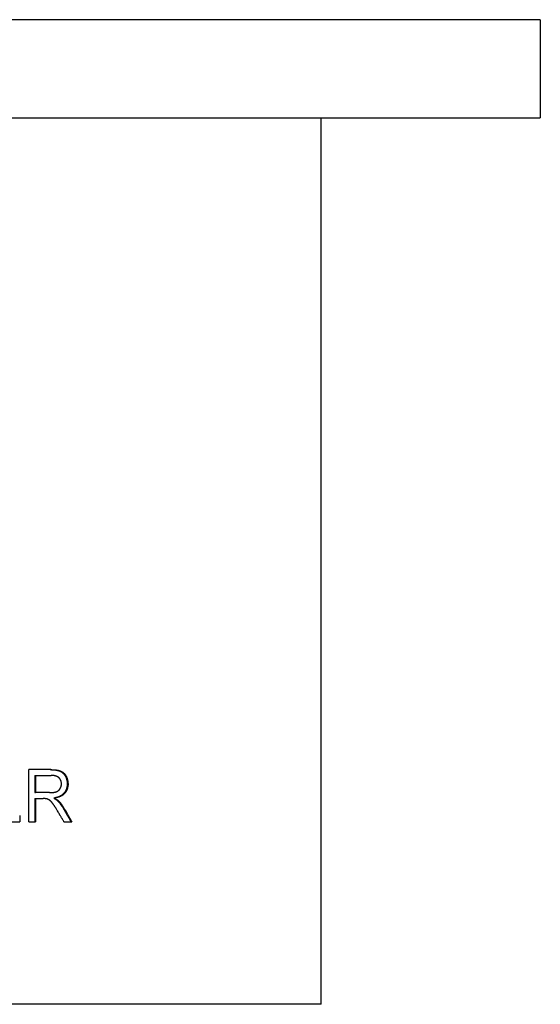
# Paper-space layout 'Layout1' of a CAD drawing. Extents: x -3.05 to 3.05, y -0.26 to 5.38.
# Tile 9 of 9: x 0.56 to 3.05, y 0 to 4.72. Entities that reach past the tile are written whole.
import ezdxf

# ---------------------------------------------------------------- set-up
doc = ezdxf.new("R2010")
doc.units = 0
doc.header["$MEASUREMENT"] = 0
doc.layers.get('0').update_dxf_attribs({"linetype": 'CONTINUOUS'})

psp = doc.layouts.get("Layout1")

# ---------------------------------------------------------------- linework, layer by layer
for p, q in [((3.05, 4.72), (-3.05, 4.72)), ((3.05, 4.72), (3.05, 4.25)), ((-3.05, 4.25), (3.05, 4.25)), ((2, 0), (2, 4.25)), ((0.7053, 1.1249), (0.6004, 1.1249)), ((0.6004, 0.8749), (0.6004, 1.1249)), ((0.6288, 1.0973), (0.6288, 1.0146)), ((0.6288, 1.0973), (0.632, 1.0973)), ((0.632, 1.0973), (0.632, 1.0146)), ((0.632, 1.0973), (0.7065, 1.0973)), ((0.6288, 1.0146), (0.632, 1.0146)), ((0.699, 1.0146), (0.632, 1.0146)), ((0.6288, 0.986), (0.632, 0.986)), ((0.632, 0.986), (0.632, 0.8749)), ((0.632, 0.986), (0.6682, 0.986)), ((0.7191, 0.9887), (0.7227, 0.9887)), ((0.7374, 0.9763), (0.7411, 0.9763)), ((0.5563, 0.9044), (0.5563, 0.8749)), ((0.3748, 0.8749), (0.5563, 0.8749)), ((0.6004, 0.8749), (0.632, 0.8749)), ((0.7683, 0.8749), (0.8063, 0.8749)), ((2, 0), (-2, 0))]:
    psp.add_line(p, q)
for points, knots in [([(0.7017, 1.1249), (0.7043, 1.1249), (0.7068, 1.1249), (0.7092, 1.1248), (0.7117, 1.1247), (0.714, 1.1246), (0.7163, 1.1245), (0.7174, 1.1244), (0.7186, 1.1243), (0.7197, 1.1242), (0.7218, 1.1241), (0.724, 1.1239), (0.726, 1.1236), (0.727, 1.1235), (0.728, 1.1234), (0.729, 1.1232), (0.7305, 1.123), (0.7319, 1.1228), (0.7333, 1.1225), (0.7337, 1.1224), (0.7342, 1.1224), (0.7346, 1.1223), (0.7355, 1.1221), (0.7364, 1.1219), (0.7373, 1.1217), (0.7377, 1.1216), (0.7381, 1.1215), (0.7386, 1.1214), (0.7394, 1.1212), (0.7402, 1.121), (0.741, 1.1208), (0.7414, 1.1207), (0.7418, 1.1206), (0.7422, 1.1204), (0.7428, 1.1203), (0.7434, 1.1201), (0.744, 1.1199), (0.7442, 1.1198), (0.7443, 1.1198), (0.7445, 1.1197), (0.7449, 1.1196), (0.7453, 1.1195), (0.7456, 1.1193), (0.7458, 1.1193), (0.746, 1.1192), (0.7462, 1.1192), (0.7464, 1.1191), (0.7467, 1.119), (0.747, 1.1189), (0.7472, 1.1188), (0.7475, 1.1187), (0.7478, 1.1186), (0.7478, 1.1185), (0.7479, 1.1185), (0.748, 1.1185), (0.7482, 1.1184), (0.7484, 1.1183), (0.7485, 1.1182), (0.7486, 1.1182), (0.7487, 1.1182), (0.7488, 1.1181), (0.7489, 1.1181), (0.7491, 1.118), (0.7493, 1.1179), (0.7494, 1.1179), (0.7494, 1.1179), (0.7495, 1.1178), (0.7497, 1.1177), (0.7499, 1.1177), (0.75, 1.1176), (0.7501, 1.1176), (0.7502, 1.1175), (0.7503, 1.1175), (0.7504, 1.1174), (0.7506, 1.1173), (0.7508, 1.1173), (0.7508, 1.1172), (0.7509, 1.1172), (0.751, 1.1171), (0.7512, 1.117), (0.7515, 1.1169), (0.7517, 1.1168), (0.7519, 1.1167), (0.7521, 1.1166), (0.7522, 1.1165), (0.7527, 1.1163), (0.7532, 1.116), (0.7536, 1.1158), (0.754, 1.1156), (0.7543, 1.1154), (0.7546, 1.1152), (0.7552, 1.1149), (0.7558, 1.1145), (0.7564, 1.1141), (0.7567, 1.1139), (0.757, 1.1137), (0.7573, 1.1135), (0.7579, 1.1131), (0.7585, 1.1127), (0.759, 1.1123), (0.7593, 1.1121), (0.7596, 1.1118), (0.7599, 1.1116), (0.7605, 1.1112), (0.761, 1.1107), (0.7616, 1.1103), (0.7619, 1.11), (0.7621, 1.1098), (0.7624, 1.1095), (0.7629, 1.1091), (0.7635, 1.1086), (0.764, 1.108), (0.7643, 1.1078), (0.7645, 1.1075), (0.7648, 1.1073), (0.7653, 1.1068), (0.7658, 1.1062), (0.7663, 1.1057), (0.7665, 1.1054), (0.7668, 1.1051), (0.767, 1.1048), (0.7675, 1.1043), (0.768, 1.1037), (0.7685, 1.1031), (0.7687, 1.1028), (0.769, 1.1025), (0.7692, 1.1022), (0.7696, 1.1016), (0.7701, 1.101), (0.7706, 1.1004), (0.7708, 1.1), (0.771, 1.0997), (0.7712, 1.0994), (0.7715, 1.0989), (0.7719, 1.0984), (0.7722, 1.0979), (0.7723, 1.0978), (0.7724, 1.0976), (0.7725, 1.0974), (0.7727, 1.0971), (0.7729, 1.0968), (0.7731, 1.0964), (0.7732, 1.0962), (0.7733, 1.0961), (0.7734, 1.0959), (0.7736, 1.0956), (0.7737, 1.0954), (0.7739, 1.0951), (0.7739, 1.095), (0.774, 1.0949), (0.774, 1.0949), (0.7741, 1.0947), (0.7742, 1.0945), (0.7743, 1.0943), (0.7744, 1.0942), (0.7744, 1.0941), (0.7745, 1.0941), (0.7746, 1.0939), (0.7747, 1.0937), (0.7748, 1.0935), (0.7748, 1.0934), (0.7749, 1.0933), (0.7749, 1.0933), (0.775, 1.0931), (0.7751, 1.0929), (0.7752, 1.0927), (0.7753, 1.0926), (0.7753, 1.0925), (0.7754, 1.0924), (0.7755, 1.0922), (0.7756, 1.0919), (0.7758, 1.0916), (0.7759, 1.0915), (0.776, 1.0913), (0.776, 1.0911), (0.7762, 1.0907), (0.7764, 1.0904), (0.7766, 1.09), (0.7767, 1.0898), (0.7768, 1.0896), (0.7768, 1.0895), (0.7771, 1.0889), (0.7773, 1.0884), (0.7776, 1.0878), (0.7777, 1.0874), (0.7779, 1.0871), (0.7781, 1.0867), (0.7784, 1.0859), (0.7787, 1.0852), (0.7789, 1.0844), (0.7791, 1.0841), (0.7792, 1.0837), (0.7794, 1.0833), (0.7796, 1.0826), (0.7799, 1.0818), (0.7801, 1.081), (0.7803, 1.0807), (0.7804, 1.0803), (0.7805, 1.0799), (0.7809, 1.0787), (0.7812, 1.0776), (0.7815, 1.0764), (0.7817, 1.0756), (0.7819, 1.0748), (0.782, 1.074), (0.7824, 1.0724), (0.7827, 1.0708), (0.7829, 1.0692), (0.7831, 1.0684), (0.7832, 1.0676), (0.7833, 1.0668), (0.7835, 1.0651), (0.7836, 1.0635), (0.7837, 1.0618), (0.7838, 1.0601), (0.7839, 1.0584), (0.7839, 1.0567)], [0, 0, 0, 0, 0.125, 0.125, 0.125, 0.25, 0.25, 0.25, 0.3125, 0.3125, 0.3125, 0.4375, 0.4375, 0.4375, 0.5, 0.5, 0.5, 0.59375, 0.59375, 0.59375, 0.625, 0.625, 0.625, 0.6875, 0.6875, 0.6875, 0.71875, 0.71875, 0.71875, 0.78125, 0.78125, 0.78125, 0.8125, 0.8125, 0.8125, 0.859375, 0.859375, 0.859375, 0.875, 0.875, 0.875, 0.90625, 0.90625, 0.90625, 0.921875, 0.921875, 0.921875, 0.945312, 0.945312, 0.945312, 0.96875, 0.96875, 0.96875, 0.976562, 0.976562, 0.976562, 0.992188, 0.992188, 0.992188, 1, 1, 1, 1.015625, 1.015625, 1.015625, 1.023438, 1.023438, 1.023438, 1.039062, 1.039062, 1.039062, 1.046875, 1.046875, 1.046875, 1.0625, 1.0625, 1.0625, 1.070312, 1.070312, 1.070312, 1.09375, 1.09375, 1.09375, 1.109375, 1.109375, 1.109375, 1.15625, 1.15625, 1.15625, 1.1875, 1.1875, 1.1875, 1.25, 1.25, 1.25, 1.28125, 1.28125, 1.28125, 1.34375, 1.34375, 1.34375, 1.375, 1.375, 1.375, 1.4375, 1.4375, 1.4375, 1.46875, 1.46875, 1.46875, 1.53125, 1.53125, 1.53125, 1.5625, 1.5625, 1.5625, 1.625, 1.625, 1.625, 1.65625, 1.65625, 1.65625, 1.71875, 1.71875, 1.71875, 1.75, 1.75, 1.75, 1.8125, 1.8125, 1.8125, 1.84375, 1.84375, 1.84375, 1.890625, 1.890625, 1.890625, 1.90625, 1.90625, 1.90625, 1.9375, 1.9375, 1.9375, 1.953125, 1.953125, 1.953125, 1.976562, 1.976562, 1.976562, 1.984375, 1.984375, 1.984375, 2, 2, 2, 2.007812, 2.007812, 2.007812, 2.023438, 2.023438, 2.023438, 2.03125, 2.03125, 2.03125, 2.046875, 2.046875, 2.046875, 2.054688, 2.054688, 2.054688, 2.078125, 2.078125, 2.078125, 2.09375, 2.09375, 2.09375, 2.125, 2.125, 2.125, 2.140625, 2.140625, 2.140625, 2.1875, 2.1875, 2.1875, 2.21875, 2.21875, 2.21875, 2.28125, 2.28125, 2.28125, 2.3125, 2.3125, 2.3125, 2.375, 2.375, 2.375, 2.40625, 2.40625, 2.40625, 2.5, 2.5, 2.5, 2.5625, 2.5625, 2.5625, 2.6875, 2.6875, 2.6875, 2.75, 2.75, 2.75, 2.875, 2.875, 2.875, 3, 3, 3, 3]), ([(0.7053, 1.1249), (0.7079, 1.1249), (0.7104, 1.1249), (0.7128, 1.1248), (0.7153, 1.1247), (0.7176, 1.1246), (0.7199, 1.1245), (0.7233, 1.1243), (0.7266, 1.124), (0.7296, 1.1236), (0.7307, 1.1235), (0.7317, 1.1234), (0.7327, 1.1232), (0.7341, 1.123), (0.7356, 1.1228), (0.737, 1.1225), (0.7374, 1.1224), (0.7379, 1.1224), (0.7383, 1.1223), (0.7392, 1.1221), (0.7401, 1.1219), (0.741, 1.1217), (0.7414, 1.1216), (0.7418, 1.1215), (0.7423, 1.1214), (0.7431, 1.1212), (0.7439, 1.121), (0.7448, 1.1208), (0.7452, 1.1207), (0.7456, 1.1206), (0.746, 1.1204), (0.7471, 1.1201), (0.7483, 1.1197), (0.7494, 1.1193), (0.7496, 1.1193), (0.7497, 1.1192), (0.7499, 1.1192), (0.7505, 1.119), (0.751, 1.1188), (0.7515, 1.1186), (0.7516, 1.1185), (0.7517, 1.1185), (0.7518, 1.1185), (0.7522, 1.1183), (0.7526, 1.1181), (0.753, 1.1179), (0.7531, 1.1179), (0.7532, 1.1179), (0.7533, 1.1178), (0.7535, 1.1177), (0.7538, 1.1176), (0.754, 1.1175), (0.7542, 1.1174), (0.7544, 1.1173), (0.7545, 1.1173), (0.7546, 1.1172), (0.7547, 1.1172), (0.7548, 1.1171), (0.755, 1.117), (0.7553, 1.1169), (0.7555, 1.1168), (0.7557, 1.1167), (0.7558, 1.1166), (0.756, 1.1165), (0.7565, 1.1163), (0.757, 1.116), (0.7574, 1.1158), (0.7577, 1.1156), (0.7581, 1.1154), (0.7584, 1.1152), (0.759, 1.1149), (0.7596, 1.1145), (0.7602, 1.1141), (0.7605, 1.1139), (0.7608, 1.1137), (0.7611, 1.1135), (0.7617, 1.1131), (0.7623, 1.1127), (0.7629, 1.1123), (0.7631, 1.1121), (0.7634, 1.1118), (0.7637, 1.1116), (0.7643, 1.1112), (0.7649, 1.1107), (0.7654, 1.1103), (0.7657, 1.11), (0.766, 1.1098), (0.7662, 1.1095), (0.7668, 1.1091), (0.7673, 1.1086), (0.7678, 1.108), (0.7681, 1.1078), (0.7684, 1.1075), (0.7686, 1.1073), (0.7691, 1.1068), (0.7696, 1.1062), (0.7701, 1.1057), (0.7704, 1.1054), (0.7706, 1.1051), (0.7709, 1.1048), (0.7714, 1.1043), (0.7719, 1.1037), (0.7723, 1.1031), (0.7726, 1.1028), (0.7728, 1.1025), (0.773, 1.1022), (0.7735, 1.1016), (0.774, 1.101), (0.7744, 1.1004), (0.7746, 1.1), (0.7749, 1.0997), (0.7751, 1.0994), (0.7754, 1.0989), (0.7757, 1.0984), (0.7761, 1.0979), (0.7762, 1.0978), (0.7763, 1.0976), (0.7764, 1.0974), (0.7766, 1.0971), (0.7768, 1.0968), (0.777, 1.0964), (0.7771, 1.0962), (0.7772, 1.0961), (0.7773, 1.0959), (0.7775, 1.0956), (0.7776, 1.0954), (0.7778, 1.0951), (0.7778, 1.095), (0.7779, 1.0949), (0.7779, 1.0949), (0.778, 1.0947), (0.7781, 1.0945), (0.7782, 1.0943), (0.7783, 1.0942), (0.7783, 1.0941), (0.7784, 1.0941), (0.7785, 1.0939), (0.7786, 1.0937), (0.7787, 1.0935), (0.7787, 1.0934), (0.7788, 1.0933), (0.7788, 1.0933), (0.7789, 1.0931), (0.779, 1.0929), (0.7791, 1.0927), (0.7792, 1.0926), (0.7792, 1.0925), (0.7793, 1.0924), (0.7794, 1.0922), (0.7795, 1.0919), (0.7797, 1.0916), (0.7798, 1.0915), (0.7799, 1.0913), (0.7799, 1.0911), (0.7801, 1.0907), (0.7803, 1.0904), (0.7805, 1.09), (0.7806, 1.0898), (0.7807, 1.0896), (0.7807, 1.0895), (0.781, 1.0889), (0.7812, 1.0884), (0.7815, 1.0878), (0.7817, 1.0874), (0.7818, 1.0871), (0.782, 1.0867), (0.7823, 1.0859), (0.7826, 1.0852), (0.7829, 1.0844), (0.783, 1.0841), (0.7831, 1.0837), (0.7833, 1.0833), (0.7836, 1.0826), (0.7838, 1.0818), (0.7841, 1.081), (0.7842, 1.0807), (0.7843, 1.0803), (0.7844, 1.0799), (0.7848, 1.0787), (0.7851, 1.0776), (0.7854, 1.0764), (0.7856, 1.0756), (0.7858, 1.0748), (0.786, 1.074), (0.7863, 1.0724), (0.7866, 1.0708), (0.7869, 1.0692), (0.787, 1.0684), (0.7871, 1.0676), (0.7872, 1.0668), (0.7874, 1.0651), (0.7875, 1.0635), (0.7876, 1.0618), (0.7877, 1.0601), (0.7878, 1.0584), (0.7878, 1.0567)], [0, 0, 0, 0, 0.125, 0.125, 0.125, 0.25, 0.25, 0.25, 0.4375, 0.4375, 0.4375, 0.5, 0.5, 0.5, 0.59375, 0.59375, 0.59375, 0.625, 0.625, 0.625, 0.6875, 0.6875, 0.6875, 0.71875, 0.71875, 0.71875, 0.78125, 0.78125, 0.78125, 0.8125, 0.8125, 0.8125, 0.90625, 0.90625, 0.90625, 0.921875, 0.921875, 0.921875, 0.96875, 0.96875, 0.96875, 0.976562, 0.976562, 0.976562, 1.015625, 1.015625, 1.015625, 1.023438, 1.023438, 1.023438, 1.046875, 1.046875, 1.046875, 1.0625, 1.0625, 1.0625, 1.070312, 1.070312, 1.070312, 1.09375, 1.09375, 1.09375, 1.109375, 1.109375, 1.109375, 1.15625, 1.15625, 1.15625, 1.1875, 1.1875, 1.1875, 1.25, 1.25, 1.25, 1.28125, 1.28125, 1.28125, 1.34375, 1.34375, 1.34375, 1.375, 1.375, 1.375, 1.4375, 1.4375, 1.4375, 1.46875, 1.46875, 1.46875, 1.53125, 1.53125, 1.53125, 1.5625, 1.5625, 1.5625, 1.625, 1.625, 1.625, 1.65625, 1.65625, 1.65625, 1.71875, 1.71875, 1.71875, 1.75, 1.75, 1.75, 1.8125, 1.8125, 1.8125, 1.84375, 1.84375, 1.84375, 1.890625, 1.890625, 1.890625, 1.90625, 1.90625, 1.90625, 1.9375, 1.9375, 1.9375, 1.953125, 1.953125, 1.953125, 1.976562, 1.976562, 1.976562, 1.984375, 1.984375, 1.984375, 2, 2, 2, 2.007812, 2.007812, 2.007812, 2.023438, 2.023438, 2.023438, 2.03125, 2.03125, 2.03125, 2.046875, 2.046875, 2.046875, 2.054688, 2.054688, 2.054688, 2.078125, 2.078125, 2.078125, 2.09375, 2.09375, 2.09375, 2.125, 2.125, 2.125, 2.140625, 2.140625, 2.140625, 2.1875, 2.1875, 2.1875, 2.21875, 2.21875, 2.21875, 2.28125, 2.28125, 2.28125, 2.3125, 2.3125, 2.3125, 2.375, 2.375, 2.375, 2.40625, 2.40625, 2.40625, 2.5, 2.5, 2.5, 2.5625, 2.5625, 2.5625, 2.6875, 2.6875, 2.6875, 2.75, 2.75, 2.75, 2.875, 2.875, 2.875, 3, 3, 3, 3]), ([(0.7563, 1.0567), (0.7563, 1.0587), (0.7562, 1.0606), (0.756, 1.0624), (0.7558, 1.0638), (0.7556, 1.0652), (0.7553, 1.0665), (0.755, 1.0678), (0.7547, 1.0691), (0.7543, 1.0704), (0.7541, 1.0708), (0.754, 1.0712), (0.7538, 1.0716), (0.7535, 1.0724), (0.7532, 1.0732), (0.7528, 1.074), (0.7527, 1.0744), (0.7525, 1.0748), (0.7523, 1.0752), (0.7519, 1.076), (0.7515, 1.0768), (0.751, 1.0775), (0.7508, 1.0779), (0.7506, 1.0783), (0.7504, 1.0786), (0.75, 1.0792), (0.7496, 1.0797), (0.7493, 1.0803), (0.7489, 1.0808), (0.7485, 1.0813), (0.7481, 1.0819), (0.7477, 1.0823), (0.7474, 1.0827), (0.747, 1.0831), (0.7469, 1.0832), (0.7468, 1.0833), (0.7468, 1.0834), (0.7464, 1.0838), (0.7461, 1.0841), (0.7457, 1.0845), (0.7456, 1.0846), (0.7455, 1.0848), (0.7454, 1.0849), (0.7451, 1.0851), (0.7449, 1.0854), (0.7447, 1.0856), (0.7445, 1.0857), (0.7444, 1.0858), (0.7443, 1.086), (0.7442, 1.0861), (0.744, 1.0862), (0.7439, 1.0863), (0.7438, 1.0864), (0.7437, 1.0865), (0.7435, 1.0867), (0.7434, 1.0868), (0.7433, 1.0869), (0.7431, 1.087), (0.7431, 1.087), (0.743, 1.0871), (0.743, 1.0871), (0.7429, 1.0872), (0.7427, 1.0873), (0.7426, 1.0874), (0.7425, 1.0875), (0.7424, 1.0876), (0.7423, 1.0877), (0.7421, 1.0878), (0.742, 1.088), (0.7418, 1.0881), (0.7417, 1.0882), (0.7416, 1.0882), (0.7415, 1.0883), (0.7412, 1.0885), (0.7409, 1.0887), (0.7406, 1.0889), (0.7404, 1.0891), (0.7402, 1.0892), (0.74, 1.0893), (0.7396, 1.0896), (0.7392, 1.0899), (0.7388, 1.0901), (0.7386, 1.0902), (0.7384, 1.0904), (0.7382, 1.0905), (0.7376, 1.0908), (0.7369, 1.0912), (0.7363, 1.0915), (0.7358, 1.0918), (0.7354, 1.092), (0.7349, 1.0922), (0.734, 1.0926), (0.733, 1.093), (0.732, 1.0934), (0.7315, 1.0936), (0.731, 1.0937), (0.7305, 1.0939), (0.7295, 1.0943), (0.7285, 1.0946), (0.7274, 1.0949), (0.7268, 1.095), (0.7263, 1.0952), (0.7257, 1.0953), (0.7246, 1.0956), (0.7235, 1.0958), (0.7223, 1.096), (0.7217, 1.0961), (0.7211, 1.0962), (0.7205, 1.0963), (0.7186, 1.0966), (0.7168, 1.0968), (0.7148, 1.097), (0.7122, 1.0972), (0.7094, 1.0973), (0.7065, 1.0973)], [0, 0, 0, 0, 0.166667, 0.166667, 0.166667, 0.291667, 0.291667, 0.291667, 0.416667, 0.416667, 0.416667, 0.458333, 0.458333, 0.458333, 0.541667, 0.541667, 0.541667, 0.583333, 0.583333, 0.583333, 0.666667, 0.666667, 0.666667, 0.708333, 0.708333, 0.708333, 0.770833, 0.770833, 0.770833, 0.833333, 0.833333, 0.833333, 0.885417, 0.885417, 0.885417, 0.895833, 0.895833, 0.895833, 0.942708, 0.942708, 0.942708, 0.958333, 0.958333, 0.958333, 0.989583, 0.989583, 0.989583, 1.005208, 1.005208, 1.005208, 1.020833, 1.020833, 1.020833, 1.036458, 1.036458, 1.036458, 1.052083, 1.052083, 1.052083, 1.057292, 1.057292, 1.057292, 1.072917, 1.072917, 1.072917, 1.083333, 1.083333, 1.083333, 1.104167, 1.104167, 1.104167, 1.114583, 1.114583, 1.114583, 1.145833, 1.145833, 1.145833, 1.166667, 1.166667, 1.166667, 1.208333, 1.208333, 1.208333, 1.229167, 1.229167, 1.229167, 1.291667, 1.291667, 1.291667, 1.333333, 1.333333, 1.333333, 1.416667, 1.416667, 1.416667, 1.458333, 1.458333, 1.458333, 1.541667, 1.541667, 1.541667, 1.583333, 1.583333, 1.583333, 1.666667, 1.666667, 1.666667, 1.708333, 1.708333, 1.708333, 1.833333, 1.833333, 1.833333, 2, 2, 2, 2]), ([(0.699, 1.0146), (0.7008, 1.0146), (0.7025, 1.0146), (0.7042, 1.0146), (0.7058, 1.0147), (0.7075, 1.0148), (0.709, 1.0149), (0.7114, 1.015), (0.7136, 1.0152), (0.7158, 1.0155), (0.7165, 1.0156), (0.7172, 1.0156), (0.7179, 1.0157), (0.7189, 1.0159), (0.7199, 1.016), (0.7209, 1.0162), (0.7212, 1.0163), (0.7216, 1.0163), (0.7219, 1.0164), (0.7228, 1.0166), (0.7238, 1.0168), (0.7247, 1.017), (0.7253, 1.0171), (0.7259, 1.0173), (0.7265, 1.0174), (0.7267, 1.0175), (0.727, 1.0176), (0.7273, 1.0177), (0.7277, 1.0178), (0.7282, 1.0179), (0.7286, 1.018), (0.729, 1.0182), (0.7294, 1.0183), (0.7298, 1.0184), (0.7299, 1.0185), (0.7301, 1.0185), (0.7302, 1.0185), (0.7306, 1.0187), (0.731, 1.0188), (0.7314, 1.019), (0.7315, 1.019), (0.7317, 1.0191), (0.7319, 1.0192), (0.7321, 1.0192), (0.7323, 1.0193), (0.7325, 1.0194), (0.7325, 1.0194), (0.7326, 1.0194), (0.7327, 1.0195), (0.733, 1.0196), (0.7333, 1.0197), (0.7336, 1.0199), (0.7338, 1.02), (0.734, 1.0201), (0.7343, 1.0202), (0.7344, 1.0202), (0.7345, 1.0203), (0.7346, 1.0203), (0.735, 1.0205), (0.7353, 1.0207), (0.7357, 1.0208), (0.7359, 1.021), (0.7361, 1.0211), (0.7364, 1.0212), (0.7368, 1.0214), (0.7372, 1.0217), (0.7377, 1.0219), (0.7379, 1.0221), (0.7381, 1.0222), (0.7383, 1.0223), (0.739, 1.0227), (0.7396, 1.0231), (0.7402, 1.0236), (0.7406, 1.0238), (0.741, 1.0241), (0.7414, 1.0244), (0.742, 1.0249), (0.7426, 1.0253), (0.7431, 1.0258), (0.7433, 1.026), (0.7435, 1.0261), (0.7437, 1.0263), (0.744, 1.0266), (0.7444, 1.027), (0.7447, 1.0273), (0.7449, 1.0275), (0.7451, 1.0277), (0.7452, 1.0278), (0.7456, 1.0282), (0.7459, 1.0285), (0.7462, 1.0289), (0.7464, 1.0291), (0.7465, 1.0293), (0.7467, 1.0295), (0.747, 1.0298), (0.7473, 1.0302), (0.7476, 1.0306), (0.7478, 1.0308), (0.7479, 1.031), (0.7481, 1.0312), (0.7483, 1.0315), (0.7485, 1.0318), (0.7487, 1.0321), (0.7488, 1.0322), (0.7489, 1.0323), (0.7489, 1.0324), (0.749, 1.0326), (0.7492, 1.0327), (0.7493, 1.0329), (0.7493, 1.0329), (0.7493, 1.033), (0.7494, 1.033), (0.7494, 1.0331), (0.7495, 1.0332), (0.7496, 1.0333), (0.7496, 1.0334), (0.7496, 1.0334), (0.7497, 1.0335), (0.7497, 1.0336), (0.7498, 1.0337), (0.7499, 1.0338), (0.75, 1.034), (0.7501, 1.0341), (0.7502, 1.0343), (0.7502, 1.0344), (0.7502, 1.0344), (0.7503, 1.0345), (0.7503, 1.0346), (0.7504, 1.0348), (0.7505, 1.0349), (0.7506, 1.0351), (0.7507, 1.0352), (0.7507, 1.0353), (0.7508, 1.0353), (0.7508, 1.0354), (0.7508, 1.0354), (0.7509, 1.0356), (0.751, 1.0358), (0.7511, 1.0359), (0.7511, 1.036), (0.7512, 1.0362), (0.7513, 1.0363), (0.7514, 1.0365), (0.7515, 1.0367), (0.7516, 1.0369), (0.7517, 1.037), (0.7517, 1.0371), (0.7518, 1.0373), (0.7519, 1.0376), (0.7521, 1.0379), (0.7523, 1.0383), (0.7524, 1.0385), (0.7525, 1.0387), (0.7526, 1.0389), (0.7528, 1.0394), (0.753, 1.0398), (0.7531, 1.0403), (0.7532, 1.0405), (0.7533, 1.0407), (0.7534, 1.0409), (0.7536, 1.0414), (0.7538, 1.0419), (0.7539, 1.0423), (0.754, 1.0425), (0.7541, 1.0428), (0.7542, 1.043), (0.7544, 1.0437), (0.7546, 1.0444), (0.7548, 1.0451), (0.7549, 1.0456), (0.755, 1.046), (0.7552, 1.0465), (0.7554, 1.0474), (0.7556, 1.0484), (0.7557, 1.0493), (0.7558, 1.0498), (0.7559, 1.0503), (0.7559, 1.0508), (0.7561, 1.0518), (0.7562, 1.0527), (0.7562, 1.0537), (0.7563, 1.0547), (0.7563, 1.0557), (0.7563, 1.0567)], [0, 0, 0, 0, 0.125, 0.125, 0.125, 0.25, 0.25, 0.25, 0.4375, 0.4375, 0.4375, 0.5, 0.5, 0.5, 0.59375, 0.59375, 0.59375, 0.625, 0.625, 0.625, 0.71875, 0.71875, 0.71875, 0.78125, 0.78125, 0.78125, 0.8125, 0.8125, 0.8125, 0.859375, 0.859375, 0.859375, 0.90625, 0.90625, 0.90625, 0.921875, 0.921875, 0.921875, 0.96875, 0.96875, 0.96875, 0.992188, 0.992188, 0.992188, 1.015625, 1.015625, 1.015625, 1.023438, 1.023438, 1.023438, 1.0625, 1.0625, 1.0625, 1.09375, 1.09375, 1.09375, 1.109375, 1.109375, 1.109375, 1.15625, 1.15625, 1.15625, 1.1875, 1.1875, 1.1875, 1.25, 1.25, 1.25, 1.28125, 1.28125, 1.28125, 1.375, 1.375, 1.375, 1.4375, 1.4375, 1.4375, 1.53125, 1.53125, 1.53125, 1.5625, 1.5625, 1.5625, 1.625, 1.625, 1.625, 1.65625, 1.65625, 1.65625, 1.71875, 1.71875, 1.71875, 1.75, 1.75, 1.75, 1.8125, 1.8125, 1.8125, 1.84375, 1.84375, 1.84375, 1.890625, 1.890625, 1.890625, 1.90625, 1.90625, 1.90625, 1.929688, 1.929688, 1.929688, 1.9375, 1.9375, 1.9375, 1.953125, 1.953125, 1.953125, 1.960938, 1.960938, 1.960938, 1.976562, 1.976562, 1.976562, 2, 2, 2, 2.007812, 2.007812, 2.007812, 2.03125, 2.03125, 2.03125, 2.046875, 2.046875, 2.046875, 2.054688, 2.054688, 2.054688, 2.078125, 2.078125, 2.078125, 2.09375, 2.09375, 2.09375, 2.125, 2.125, 2.125, 2.140625, 2.140625, 2.140625, 2.1875, 2.1875, 2.1875, 2.21875, 2.21875, 2.21875, 2.28125, 2.28125, 2.28125, 2.3125, 2.3125, 2.3125, 2.375, 2.375, 2.375, 2.40625, 2.40625, 2.40625, 2.5, 2.5, 2.5, 2.5625, 2.5625, 2.5625, 2.6875, 2.6875, 2.6875, 2.75, 2.75, 2.75, 2.875, 2.875, 2.875, 3, 3, 3, 3]), ([(0.7839, 1.0567), (0.7839, 1.0537), (0.7837, 1.0508), (0.7834, 1.048), (0.7832, 1.0459), (0.7829, 1.0439), (0.7825, 1.0418), (0.7824, 1.0412), (0.7823, 1.0405), (0.7821, 1.0398), (0.7818, 1.0385), (0.7815, 1.0372), (0.7811, 1.0359), (0.7809, 1.0353), (0.7807, 1.0346), (0.7805, 1.034), (0.7801, 1.0327), (0.7797, 1.0315), (0.7792, 1.0303), (0.779, 1.0297), (0.7787, 1.0291), (0.7785, 1.0285), (0.778, 1.0272), (0.7774, 1.0261), (0.7768, 1.0249), (0.7765, 1.0243), (0.7762, 1.0237), (0.7759, 1.0232), (0.7755, 1.0223), (0.775, 1.0214), (0.7745, 1.0206), (0.7743, 1.0203), (0.7741, 1.02), (0.774, 1.0198), (0.7736, 1.0192), (0.7733, 1.0187), (0.7729, 1.0181), (0.7727, 1.0178), (0.7725, 1.0176), (0.7723, 1.0173), (0.7721, 1.0169), (0.7718, 1.0165), (0.7715, 1.0161), (0.7714, 1.016), (0.7713, 1.0158), (0.7712, 1.0157), (0.771, 1.0154), (0.7708, 1.0152), (0.7706, 1.0149), (0.7705, 1.0148), (0.7704, 1.0146), (0.7703, 1.0145), (0.7701, 1.0143), (0.77, 1.0141), (0.7698, 1.0139), (0.7697, 1.0137), (0.7695, 1.0135), (0.7693, 1.0133), (0.7693, 1.0133), (0.7692, 1.0132), (0.7692, 1.0132), (0.7691, 1.013), (0.769, 1.0129), (0.7689, 1.0128), (0.7688, 1.0127), (0.7688, 1.0126), (0.7687, 1.0126), (0.7686, 1.0124), (0.7685, 1.0123), (0.7684, 1.0122), (0.7683, 1.0121), (0.7683, 1.0121), (0.7682, 1.012), (0.7681, 1.0119), (0.768, 1.0118), (0.7679, 1.0116), (0.7678, 1.0116), (0.7678, 1.0115), (0.7677, 1.0114), (0.7676, 1.0113), (0.7675, 1.0112), (0.7674, 1.0111), (0.7673, 1.011), (0.7673, 1.0109), (0.7672, 1.0109), (0.7671, 1.0108), (0.767, 1.0106), (0.7669, 1.0105), (0.7668, 1.0104), (0.7668, 1.0104), (0.7667, 1.0103), (0.7666, 1.0102), (0.7665, 1.0101), (0.7664, 1.01), (0.7663, 1.0099), (0.7662, 1.0098), (0.7662, 1.0098), (0.766, 1.0096), (0.7658, 1.0094), (0.7657, 1.0092), (0.7655, 1.0091), (0.7654, 1.009), (0.7653, 1.0089), (0.7651, 1.0086), (0.7648, 1.0084), (0.7646, 1.0082), (0.7645, 1.008), (0.7643, 1.0079), (0.7642, 1.0078), (0.7638, 1.0075), (0.7635, 1.0071), (0.7631, 1.0068), (0.7628, 1.0066), (0.7626, 1.0063), (0.7623, 1.0061), (0.7618, 1.0057), (0.7613, 1.0052), (0.7607, 1.0048), (0.7604, 1.0046), (0.7602, 1.0044), (0.7599, 1.0042), (0.7591, 1.0035), (0.7582, 1.0029), (0.7574, 1.0023), (0.7568, 1.0019), (0.7562, 1.0015), (0.7556, 1.0012), (0.7544, 1.0004), (0.7532, 0.9997), (0.7519, 0.9989), (0.7512, 0.9986), (0.7506, 0.9983), (0.7499, 0.9979), (0.7486, 0.9972), (0.7472, 0.9966), (0.7458, 0.996), (0.7452, 0.9957), (0.7444, 0.9954), (0.7437, 0.9951), (0.7423, 0.9945), (0.7408, 0.994), (0.7393, 0.9934), (0.7385, 0.9932), (0.7377, 0.9929), (0.737, 0.9927), (0.7346, 0.9919), (0.7322, 0.9913), (0.7297, 0.9907), (0.7263, 0.9899), (0.7228, 0.9892), (0.7191, 0.9887)], [0, 0, 0, 0, 0.166667, 0.166667, 0.166667, 0.291667, 0.291667, 0.291667, 0.333333, 0.333333, 0.333333, 0.416667, 0.416667, 0.416667, 0.458333, 0.458333, 0.458333, 0.541667, 0.541667, 0.541667, 0.583333, 0.583333, 0.583333, 0.666667, 0.666667, 0.666667, 0.708333, 0.708333, 0.708333, 0.770833, 0.770833, 0.770833, 0.791667, 0.791667, 0.791667, 0.833333, 0.833333, 0.833333, 0.854167, 0.854167, 0.854167, 0.885417, 0.885417, 0.885417, 0.895833, 0.895833, 0.895833, 0.916667, 0.916667, 0.916667, 0.927083, 0.927083, 0.927083, 0.942708, 0.942708, 0.942708, 0.958333, 0.958333, 0.958333, 0.963542, 0.963542, 0.963542, 0.973958, 0.973958, 0.973958, 0.979167, 0.979167, 0.979167, 0.989583, 0.989583, 0.989583, 0.994792, 0.994792, 0.994792, 1.005208, 1.005208, 1.005208, 1.010417, 1.010417, 1.010417, 1.020833, 1.020833, 1.020833, 1.026042, 1.026042, 1.026042, 1.036458, 1.036458, 1.036458, 1.041667, 1.041667, 1.041667, 1.052083, 1.052083, 1.052083, 1.057292, 1.057292, 1.057292, 1.072917, 1.072917, 1.072917, 1.083333, 1.083333, 1.083333, 1.104167, 1.104167, 1.104167, 1.114583, 1.114583, 1.114583, 1.145833, 1.145833, 1.145833, 1.166667, 1.166667, 1.166667, 1.208333, 1.208333, 1.208333, 1.229167, 1.229167, 1.229167, 1.291667, 1.291667, 1.291667, 1.333333, 1.333333, 1.333333, 1.416667, 1.416667, 1.416667, 1.458333, 1.458333, 1.458333, 1.541667, 1.541667, 1.541667, 1.583333, 1.583333, 1.583333, 1.666667, 1.666667, 1.666667, 1.708333, 1.708333, 1.708333, 1.833333, 1.833333, 1.833333, 2, 2, 2, 2]), ([(0.7878, 1.0567), (0.7878, 1.0537), (0.7876, 1.0508), (0.7874, 1.048), (0.7871, 1.0459), (0.7868, 1.0439), (0.7864, 1.0418), (0.7861, 1.0398), (0.7856, 1.0379), (0.785, 1.0359), (0.7849, 1.0353), (0.7847, 1.0346), (0.7845, 1.034), (0.7841, 1.0327), (0.7836, 1.0315), (0.7831, 1.0303), (0.7829, 1.0297), (0.7827, 1.0291), (0.7824, 1.0285), (0.7819, 1.0272), (0.7813, 1.0261), (0.7807, 1.0249), (0.7805, 1.0243), (0.7801, 1.0237), (0.7798, 1.0232), (0.7794, 1.0223), (0.7789, 1.0214), (0.7784, 1.0206), (0.7782, 1.0203), (0.778, 1.02), (0.7779, 1.0198), (0.7773, 1.0189), (0.7768, 1.0181), (0.7762, 1.0173), (0.7759, 1.0169), (0.7756, 1.0165), (0.7754, 1.0161), (0.7751, 1.0157), (0.7748, 1.0153), (0.7745, 1.0149), (0.7742, 1.0146), (0.7739, 1.0143), (0.7737, 1.0139), (0.7734, 1.0135), (0.7731, 1.0132), (0.7727, 1.0128), (0.7727, 1.0127), (0.7726, 1.0126), (0.7726, 1.0126), (0.7723, 1.0123), (0.772, 1.0119), (0.7718, 1.0116), (0.7717, 1.0116), (0.7716, 1.0115), (0.7716, 1.0114), (0.7714, 1.0112), (0.7712, 1.0111), (0.7711, 1.0109), (0.771, 1.0108), (0.7708, 1.0106), (0.7707, 1.0105), (0.7707, 1.0104), (0.7706, 1.0104), (0.7706, 1.0103), (0.7704, 1.0102), (0.7703, 1.0101), (0.7702, 1.01), (0.7702, 1.0099), (0.7701, 1.0098), (0.77, 1.0098), (0.7699, 1.0096), (0.7697, 1.0094), (0.7695, 1.0092), (0.7694, 1.0091), (0.7693, 1.009), (0.7691, 1.0089), (0.7689, 1.0086), (0.7687, 1.0084), (0.7684, 1.0082), (0.7683, 1.008), (0.7682, 1.0079), (0.768, 1.0078), (0.7677, 1.0075), (0.7673, 1.0071), (0.7669, 1.0068), (0.7667, 1.0066), (0.7664, 1.0063), (0.7661, 1.0061), (0.7656, 1.0057), (0.7651, 1.0052), (0.7645, 1.0048), (0.7643, 1.0046), (0.764, 1.0044), (0.7637, 1.0042), (0.7629, 1.0035), (0.762, 1.0029), (0.7612, 1.0023), (0.7606, 1.0019), (0.76, 1.0015), (0.7594, 1.0012), (0.7582, 1.0004), (0.7569, 0.9997), (0.7557, 0.9989), (0.755, 0.9986), (0.7544, 0.9983), (0.7537, 0.9979), (0.7524, 0.9972), (0.751, 0.9966), (0.7496, 0.996), (0.7489, 0.9957), (0.7482, 0.9954), (0.7475, 0.9951), (0.746, 0.9945), (0.7445, 0.994), (0.743, 0.9934), (0.7422, 0.9932), (0.7415, 0.9929), (0.7407, 0.9927), (0.7383, 0.9919), (0.7359, 0.9913), (0.7333, 0.9907), (0.73, 0.9899), (0.7264, 0.9892), (0.7227, 0.9887)], [0, 0, 0, 0, 0.166667, 0.166667, 0.166667, 0.291667, 0.291667, 0.291667, 0.416667, 0.416667, 0.416667, 0.458333, 0.458333, 0.458333, 0.541667, 0.541667, 0.541667, 0.583333, 0.583333, 0.583333, 0.666667, 0.666667, 0.666667, 0.708333, 0.708333, 0.708333, 0.770833, 0.770833, 0.770833, 0.791667, 0.791667, 0.791667, 0.854167, 0.854167, 0.854167, 0.885417, 0.885417, 0.885417, 0.916667, 0.916667, 0.916667, 0.942708, 0.942708, 0.942708, 0.973958, 0.973958, 0.973958, 0.979167, 0.979167, 0.979167, 1.005208, 1.005208, 1.005208, 1.010417, 1.010417, 1.010417, 1.026042, 1.026042, 1.026042, 1.036458, 1.036458, 1.036458, 1.041667, 1.041667, 1.041667, 1.052083, 1.052083, 1.052083, 1.057292, 1.057292, 1.057292, 1.072917, 1.072917, 1.072917, 1.083333, 1.083333, 1.083333, 1.104167, 1.104167, 1.104167, 1.114583, 1.114583, 1.114583, 1.145833, 1.145833, 1.145833, 1.166667, 1.166667, 1.166667, 1.208333, 1.208333, 1.208333, 1.229167, 1.229167, 1.229167, 1.291667, 1.291667, 1.291667, 1.333333, 1.333333, 1.333333, 1.416667, 1.416667, 1.416667, 1.458333, 1.458333, 1.458333, 1.541667, 1.541667, 1.541667, 1.583333, 1.583333, 1.583333, 1.666667, 1.666667, 1.666667, 1.708333, 1.708333, 1.708333, 1.833333, 1.833333, 1.833333, 2, 2, 2, 2]), ([(0.6856, 0.9849), (0.685, 0.985), (0.6843, 0.9851), (0.6836, 0.9852), (0.6834, 0.9852), (0.6833, 0.9853), (0.6831, 0.9853), (0.6827, 0.9853), (0.6823, 0.9854), (0.6819, 0.9854), (0.6817, 0.9854), (0.6815, 0.9855), (0.6813, 0.9855), (0.6809, 0.9855), (0.6804, 0.9856), (0.68, 0.9856), (0.6797, 0.9856), (0.6795, 0.9856), (0.6793, 0.9857), (0.6788, 0.9857), (0.6783, 0.9857), (0.6778, 0.9858), (0.6776, 0.9858), (0.6773, 0.9858), (0.6771, 0.9858), (0.6766, 0.9858), (0.676, 0.9858), (0.6755, 0.9859), (0.6752, 0.9859), (0.6749, 0.9859), (0.6747, 0.9859), (0.6738, 0.9859), (0.6729, 0.9859), (0.672, 0.986), (0.6708, 0.986), (0.6695, 0.986), (0.6682, 0.986)], [0, 0, 0, 0, 0.166667, 0.166667, 0.166667, 0.208333, 0.208333, 0.208333, 0.291667, 0.291667, 0.291667, 0.333333, 0.333333, 0.333333, 0.416667, 0.416667, 0.416667, 0.458333, 0.458333, 0.458333, 0.541667, 0.541667, 0.541667, 0.583333, 0.583333, 0.583333, 0.666667, 0.666667, 0.666667, 0.708333, 0.708333, 0.708333, 0.833333, 0.833333, 0.833333, 1, 1, 1, 1]), ([(0.7376, 0.9269), (0.7365, 0.9288), (0.7354, 0.9306), (0.7343, 0.9324), (0.7332, 0.9341), (0.7322, 0.9359), (0.7312, 0.9375), (0.7296, 0.94), (0.7281, 0.9423), (0.7267, 0.9446), (0.7262, 0.9453), (0.7258, 0.946), (0.7253, 0.9468), (0.7246, 0.9478), (0.7239, 0.9489), (0.7233, 0.9499), (0.7231, 0.9502), (0.7228, 0.9506), (0.7226, 0.9509), (0.722, 0.9519), (0.7213, 0.9529), (0.7207, 0.9538), (0.7203, 0.9544), (0.7199, 0.955), (0.7194, 0.9556), (0.7192, 0.9559), (0.719, 0.9562), (0.7188, 0.9565), (0.7185, 0.9569), (0.7182, 0.9573), (0.718, 0.9578), (0.7177, 0.9582), (0.7174, 0.9586), (0.7171, 0.959), (0.717, 0.9591), (0.7169, 0.9593), (0.7168, 0.9594), (0.7165, 0.9598), (0.7162, 0.9602), (0.716, 0.9606), (0.7158, 0.9608), (0.7157, 0.9609), (0.7155, 0.9611), (0.7154, 0.9613), (0.7153, 0.9615), (0.7151, 0.9617), (0.7151, 0.9618), (0.715, 0.9618), (0.715, 0.9619), (0.7148, 0.9622), (0.7145, 0.9625), (0.7143, 0.9628), (0.7141, 0.963), (0.714, 0.9633), (0.7138, 0.9635), (0.7137, 0.9636), (0.7136, 0.9637), (0.7135, 0.9638), (0.7133, 0.9642), (0.713, 0.9645), (0.7127, 0.9649), (0.7125, 0.9651), (0.7124, 0.9653), (0.7122, 0.9655), (0.7118, 0.966), (0.7115, 0.9664), (0.7112, 0.9668), (0.711, 0.967), (0.7108, 0.9673), (0.7106, 0.9675), (0.7101, 0.9681), (0.7096, 0.9687), (0.7091, 0.9693), (0.7088, 0.9696), (0.7084, 0.97), (0.7081, 0.9704), (0.7074, 0.9711), (0.7068, 0.9718), (0.7061, 0.9725), (0.7058, 0.9728), (0.7055, 0.9731), (0.7052, 0.9735), (0.7047, 0.9739), (0.7042, 0.9744), (0.7038, 0.9748), (0.7036, 0.9749), (0.7035, 0.9751), (0.7033, 0.9752), (0.703, 0.9755), (0.7027, 0.9758), (0.7024, 0.976), (0.7022, 0.9761), (0.7021, 0.9763), (0.7019, 0.9764), (0.7017, 0.9766), (0.7015, 0.9768), (0.7013, 0.9769), (0.7012, 0.977), (0.7011, 0.9771), (0.701, 0.9771), (0.7009, 0.9772), (0.7008, 0.9773), (0.7007, 0.9774), (0.7007, 0.9774), (0.7006, 0.9774), (0.7006, 0.9775), (0.7005, 0.9775), (0.7005, 0.9776), (0.7004, 0.9776), (0.7003, 0.9776), (0.7003, 0.9777), (0.7003, 0.9777), (0.7002, 0.9778), (0.7001, 0.9778), (0.7, 0.9779), (0.6999, 0.9779), (0.6998, 0.978), (0.6997, 0.9781), (0.6997, 0.9781), (0.6996, 0.9781), (0.6996, 0.9782), (0.6995, 0.9782), (0.6994, 0.9783), (0.6993, 0.9784), (0.6992, 0.9784), (0.6991, 0.9785), (0.6991, 0.9785), (0.699, 0.9786), (0.699, 0.9786), (0.699, 0.9786), (0.6988, 0.9787), (0.6987, 0.9788), (0.6986, 0.9788), (0.6986, 0.9789), (0.6985, 0.9789), (0.6984, 0.979), (0.6983, 0.9791), (0.6981, 0.9792), (0.698, 0.9793), (0.6979, 0.9793), (0.6978, 0.9793), (0.6978, 0.9794), (0.6975, 0.9795), (0.6973, 0.9797), (0.6971, 0.9798), (0.697, 0.9799), (0.6968, 0.98), (0.6967, 0.9801), (0.6962, 0.9803), (0.6958, 0.9806), (0.6953, 0.9808), (0.6951, 0.981), (0.6948, 0.9812), (0.6945, 0.9813), (0.6939, 0.9816), (0.6933, 0.9819), (0.6927, 0.9822), (0.6924, 0.9823), (0.6921, 0.9825), (0.6918, 0.9826), (0.6909, 0.983), (0.6901, 0.9834), (0.6892, 0.9837), (0.688, 0.9842), (0.6868, 0.9845), (0.6856, 0.9849)], [0, 0, 0, 0, 0.125, 0.125, 0.125, 0.25, 0.25, 0.25, 0.4375, 0.4375, 0.4375, 0.5, 0.5, 0.5, 0.59375, 0.59375, 0.59375, 0.625, 0.625, 0.625, 0.71875, 0.71875, 0.71875, 0.78125, 0.78125, 0.78125, 0.8125, 0.8125, 0.8125, 0.859375, 0.859375, 0.859375, 0.90625, 0.90625, 0.90625, 0.921875, 0.921875, 0.921875, 0.96875, 0.96875, 0.96875, 0.992188, 0.992188, 0.992188, 1.015625, 1.015625, 1.015625, 1.023438, 1.023438, 1.023438, 1.0625, 1.0625, 1.0625, 1.09375, 1.09375, 1.09375, 1.109375, 1.109375, 1.109375, 1.15625, 1.15625, 1.15625, 1.1875, 1.1875, 1.1875, 1.25, 1.25, 1.25, 1.28125, 1.28125, 1.28125, 1.375, 1.375, 1.375, 1.4375, 1.4375, 1.4375, 1.5625, 1.5625, 1.5625, 1.625, 1.625, 1.625, 1.71875, 1.71875, 1.71875, 1.75, 1.75, 1.75, 1.8125, 1.8125, 1.8125, 1.84375, 1.84375, 1.84375, 1.890625, 1.890625, 1.890625, 1.90625, 1.90625, 1.90625, 1.929688, 1.929688, 1.929688, 1.9375, 1.9375, 1.9375, 1.953125, 1.953125, 1.953125, 1.960938, 1.960938, 1.960938, 1.976562, 1.976562, 1.976562, 2, 2, 2, 2.007812, 2.007812, 2.007812, 2.03125, 2.03125, 2.03125, 2.046875, 2.046875, 2.046875, 2.054688, 2.054688, 2.054688, 2.078125, 2.078125, 2.078125, 2.09375, 2.09375, 2.09375, 2.125, 2.125, 2.125, 2.140625, 2.140625, 2.140625, 2.1875, 2.1875, 2.1875, 2.21875, 2.21875, 2.21875, 2.3125, 2.3125, 2.3125, 2.375, 2.375, 2.375, 2.5, 2.5, 2.5, 2.5625, 2.5625, 2.5625, 2.75, 2.75, 2.75, 3, 3, 3, 3]), ([(0.7191, 0.9887), (0.7197, 0.9883), (0.7204, 0.988), (0.721, 0.9876), (0.7217, 0.9873), (0.7223, 0.9869), (0.7229, 0.9866), (0.7232, 0.9864), (0.7235, 0.9862), (0.7238, 0.9861), (0.7244, 0.9857), (0.725, 0.9854), (0.7256, 0.985), (0.7259, 0.9848), (0.7262, 0.9847), (0.7265, 0.9845), (0.727, 0.9841), (0.7276, 0.9838), (0.7281, 0.9835), (0.7284, 0.9833), (0.7286, 0.9831), (0.7289, 0.9829), (0.7294, 0.9826), (0.7299, 0.9822), (0.7304, 0.9819), (0.7307, 0.9817), (0.7309, 0.9816), (0.7312, 0.9814), (0.7316, 0.981), (0.7321, 0.9807), (0.7326, 0.9804), (0.7328, 0.9802), (0.733, 0.98), (0.7333, 0.9798), (0.7339, 0.9793), (0.7346, 0.9788), (0.7352, 0.9783), (0.736, 0.9776), (0.7367, 0.977), (0.7374, 0.9763)], [0, 0, 0, 0, 0.083333, 0.083333, 0.083333, 0.166667, 0.166667, 0.166667, 0.208333, 0.208333, 0.208333, 0.291667, 0.291667, 0.291667, 0.333333, 0.333333, 0.333333, 0.416667, 0.416667, 0.416667, 0.458333, 0.458333, 0.458333, 0.541667, 0.541667, 0.541667, 0.583333, 0.583333, 0.583333, 0.666667, 0.666667, 0.666667, 0.708333, 0.708333, 0.708333, 0.833333, 0.833333, 0.833333, 1, 1, 1, 1]), ([(0.7227, 0.9887), (0.724, 0.988), (0.7253, 0.9873), (0.7266, 0.9866), (0.7269, 0.9864), (0.7272, 0.9862), (0.7275, 0.9861), (0.7281, 0.9857), (0.7287, 0.9854), (0.7293, 0.985), (0.7295, 0.9848), (0.7298, 0.9847), (0.7301, 0.9845), (0.7307, 0.9841), (0.7312, 0.9838), (0.7318, 0.9835), (0.732, 0.9833), (0.7323, 0.9831), (0.7326, 0.9829), (0.7331, 0.9826), (0.7336, 0.9822), (0.7341, 0.9819), (0.7344, 0.9817), (0.7346, 0.9816), (0.7348, 0.9814), (0.7353, 0.981), (0.7358, 0.9807), (0.7363, 0.9804), (0.7365, 0.9802), (0.7367, 0.98), (0.7369, 0.9798), (0.7376, 0.9793), (0.7382, 0.9788), (0.7389, 0.9783), (0.7397, 0.9776), (0.7404, 0.977), (0.7411, 0.9763)], [0, 0, 0, 0, 0.166667, 0.166667, 0.166667, 0.208333, 0.208333, 0.208333, 0.291667, 0.291667, 0.291667, 0.333333, 0.333333, 0.333333, 0.416667, 0.416667, 0.416667, 0.458333, 0.458333, 0.458333, 0.541667, 0.541667, 0.541667, 0.583333, 0.583333, 0.583333, 0.666667, 0.666667, 0.666667, 0.708333, 0.708333, 0.708333, 0.833333, 0.833333, 0.833333, 1, 1, 1, 1]), ([(0.7374, 0.9763), (0.7382, 0.9755), (0.7389, 0.9748), (0.7397, 0.974), (0.7404, 0.9732), (0.7411, 0.9724), (0.7418, 0.9716), (0.7422, 0.9712), (0.7426, 0.9708), (0.7429, 0.9704), (0.7437, 0.9696), (0.7444, 0.9688), (0.7451, 0.9679), (0.7455, 0.9675), (0.7458, 0.9671), (0.7462, 0.9666), (0.7469, 0.9658), (0.7476, 0.9649), (0.7483, 0.964), (0.7487, 0.9636), (0.749, 0.9631), (0.7494, 0.9626), (0.7501, 0.9617), (0.7508, 0.9608), (0.7515, 0.9599), (0.7518, 0.9594), (0.7522, 0.9589), (0.7525, 0.9584), (0.7532, 0.9575), (0.7539, 0.9565), (0.7546, 0.9555), (0.755, 0.955), (0.7553, 0.9545), (0.7556, 0.954), (0.7567, 0.9525), (0.7577, 0.951), (0.7587, 0.9494), (0.7601, 0.9473), (0.7614, 0.9452), (0.7627, 0.9429)], [0, 0, 0, 0, 0.083333, 0.083333, 0.083333, 0.166667, 0.166667, 0.166667, 0.208333, 0.208333, 0.208333, 0.291667, 0.291667, 0.291667, 0.333333, 0.333333, 0.333333, 0.416667, 0.416667, 0.416667, 0.458333, 0.458333, 0.458333, 0.541667, 0.541667, 0.541667, 0.583333, 0.583333, 0.583333, 0.666667, 0.666667, 0.666667, 0.708333, 0.708333, 0.708333, 0.833333, 0.833333, 0.833333, 1, 1, 1, 1]), ([(0.7411, 0.9763), (0.7426, 0.9748), (0.7441, 0.9733), (0.7456, 0.9716), (0.7459, 0.9712), (0.7463, 0.9708), (0.7467, 0.9704), (0.7474, 0.9696), (0.7481, 0.9688), (0.7489, 0.9679), (0.7492, 0.9675), (0.7496, 0.9671), (0.7499, 0.9666), (0.7507, 0.9658), (0.7514, 0.9649), (0.7521, 0.964), (0.7524, 0.9636), (0.7528, 0.9631), (0.7532, 0.9626), (0.7539, 0.9617), (0.7546, 0.9608), (0.7553, 0.9599), (0.7556, 0.9594), (0.756, 0.9589), (0.7563, 0.9584), (0.757, 0.9575), (0.7577, 0.9565), (0.7584, 0.9555), (0.7588, 0.955), (0.7591, 0.9545), (0.7594, 0.954), (0.7605, 0.9525), (0.7615, 0.951), (0.7625, 0.9494), (0.7639, 0.9473), (0.7652, 0.9452), (0.7666, 0.9429)], [0, 0, 0, 0, 0.166667, 0.166667, 0.166667, 0.208333, 0.208333, 0.208333, 0.291667, 0.291667, 0.291667, 0.333333, 0.333333, 0.333333, 0.416667, 0.416667, 0.416667, 0.458333, 0.458333, 0.458333, 0.541667, 0.541667, 0.541667, 0.583333, 0.583333, 0.583333, 0.666667, 0.666667, 0.666667, 0.708333, 0.708333, 0.708333, 0.833333, 0.833333, 0.833333, 1, 1, 1, 1]), ([(0.7683, 0.8749), (0.7675, 0.8763), (0.7666, 0.8778), (0.7658, 0.8792), (0.7649, 0.8807), (0.7641, 0.8821), (0.7632, 0.8836), (0.7619, 0.8857), (0.7607, 0.8879), (0.7594, 0.8901), (0.7589, 0.8908), (0.7585, 0.8915), (0.7581, 0.8922), (0.7572, 0.8937), (0.7564, 0.8951), (0.7555, 0.8966), (0.7551, 0.8973), (0.7547, 0.898), (0.7543, 0.8987), (0.7534, 0.9002), (0.7526, 0.9016), (0.7517, 0.9031), (0.7513, 0.9038), (0.7508, 0.9045), (0.7504, 0.9052), (0.7496, 0.9067), (0.7487, 0.9081), (0.7479, 0.9096), (0.7474, 0.9103), (0.747, 0.911), (0.7466, 0.9118), (0.7453, 0.9139), (0.744, 0.9161), (0.7427, 0.9183), (0.741, 0.9211), (0.7393, 0.924), (0.7376, 0.9269)], [0, 0, 0, 0, 0.0130572, 0.0130572, 0.0130572, 0.0261144, 0.0261144, 0.0261144, 0.0457002, 0.0457002, 0.0457002, 0.0522287, 0.0522287, 0.0522287, 0.0652859, 0.0652859, 0.0652859, 0.0718145, 0.0718145, 0.0718145, 0.0848717, 0.0848717, 0.0848717, 0.0914003, 0.0914003, 0.0914003, 0.1044575, 0.1044575, 0.1044575, 0.1109861, 0.1109861, 0.1109861, 0.1305719, 0.1305719, 0.1305719, 0.1566862, 0.1566862, 0.1566862, 0.1566862]), ([(0.7627, 0.9429), (0.7671, 0.9354), (0.7715, 0.9278), (0.7759, 0.9203), (0.7771, 0.9184), (0.7782, 0.9165), (0.7793, 0.9146), (0.7798, 0.9136), (0.7804, 0.9127), (0.7809, 0.9118), (0.788, 0.8995), (0.7952, 0.8872), (0.8023, 0.8749)], [0, 0, 0, 0, 0.0682525, 0.0682525, 0.0682525, 0.0853156, 0.0853156, 0.0853156, 0.0938472, 0.0938472, 0.0938472, 0.2047574, 0.2047574, 0.2047574, 0.2047574]), ([(0.7666, 0.9429), (0.7677, 0.941), (0.7688, 0.9392), (0.7699, 0.9373), (0.771, 0.9354), (0.7721, 0.9335), (0.7732, 0.9316), (0.7749, 0.9288), (0.7765, 0.9259), (0.7782, 0.9231), (0.7787, 0.9221), (0.7793, 0.9212), (0.7798, 0.9203), (0.781, 0.9184), (0.7821, 0.9165), (0.7832, 0.9146), (0.7837, 0.9136), (0.7843, 0.9127), (0.7848, 0.9118), (0.7859, 0.9099), (0.787, 0.908), (0.7881, 0.9061), (0.7887, 0.9051), (0.7892, 0.9042), (0.7898, 0.9032), (0.7909, 0.9014), (0.792, 0.8995), (0.7931, 0.8976), (0.7937, 0.8966), (0.7942, 0.8957), (0.7948, 0.8947), (0.7964, 0.8919), (0.7981, 0.8891), (0.7997, 0.8862), (0.8019, 0.8825), (0.8041, 0.8787), (0.8063, 0.8749)], [0, 0, 0, 0, 0.0170631, 0.0170631, 0.0170631, 0.0341262, 0.0341262, 0.0341262, 0.0597209, 0.0597209, 0.0597209, 0.0682525, 0.0682525, 0.0682525, 0.0853156, 0.0853156, 0.0853156, 0.0938472, 0.0938472, 0.0938472, 0.1109103, 0.1109103, 0.1109103, 0.1194418, 0.1194418, 0.1194418, 0.136505, 0.136505, 0.136505, 0.1450365, 0.1450365, 0.1450365, 0.1706312, 0.1706312, 0.1706312, 0.2047574, 0.2047574, 0.2047574, 0.2047574])]:
    psp.add_open_spline(points, degree=3, knots=knots)
psp.add_open_spline([(0.6288, 0.986), (0.6288, 0.949), (0.6288, 0.9119), (0.6288, 0.8749)], degree=3)

doc.saveas('drawing.dxf')
